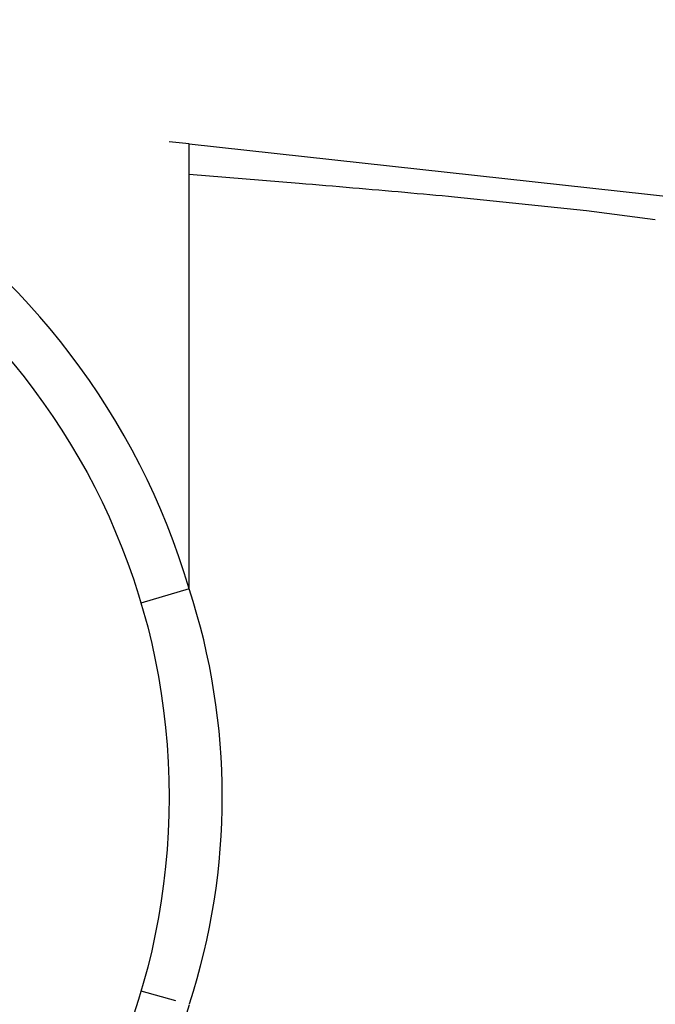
# Model space of a CAD drawing. Header units: millimetres. Extents: x 0 to 210, y 0 to 297.
# Tile 42 of 73: x 54.4108 to 54.4634, y 151.8542 to 151.9355. Entities that reach past the tile are written whole.
import ezdxf
from ezdxf.enums import TextEntityAlignment as Align

# ---------------------------------------------------------------- set-up
doc = ezdxf.new("R2010")
doc.units = ezdxf.units.MM
doc.header["$LTSCALE"] = 19.36
doc.layers.get('0').update_dxf_attribs({"linetype": 'CONTINUOUS'})
doc.layers.add('Z_DIM_2D', color=7, linetype='CONTINUOUS')
doc.styles.add('TEXTSTYLE_3', font='helveticaneueltw1g-ltcn.otf')
doc.styles.add('TEXTSTYLE_4', font='gdt', dxfattribs={"width": 0.7})
doc.dimstyles.new('DIMSTYLE_1', dxfattribs={"dimtxt": 1.4, "dimasz": 3.5, "dimexe": 1.5, "dimexo": 0, "dimgap": 0.35, "dimtad": 0, "dimtih": 1, "dimtoh": 1, "dimlfac": 12.000000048, "dimdsep": 46, "dimtxsty": 'TEXTSTYLE_3', "dimblk": '_FILLED', "dimblk1": '_FILLED', "dimblk2": '_FILLED', "dimcen": 0.09, "dimclrt": 5, "dimazin": 2, "dimtol": 1, "dimtp": 0.3, "dimtm": 0.3, "dimtfac": 1, "dimtofl": 0, "dimtmove": 0, "dimatfit": 3, "dimldrblk": '_FILLED', "dimfxl": 1, "dimtolj": 1, "dimarcsym": 0})
doc.dimstyles.new('DIMSTYLE_3', dxfattribs={"dimtxt": 1.4, "dimasz": 3.5, "dimexe": 1.5, "dimexo": 0, "dimgap": 0.35, "dimtad": 0, "dimtih": 1, "dimtoh": 1, "dimdec": 3, "dimlfac": 12.000000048, "dimdsep": 46, "dimtxsty": 'TEXTSTYLE_3', "dimblk": '_FILLED', "dimblk1": '_FILLED', "dimblk2": '_FILLED', "dimcen": 0.09, "dimclrt": 5, "dimazin": 2, "dimtol": 1, "dimtp": 0.3, "dimtm": 0.3, "dimtfac": 1, "dimtdec": 3, "dimtofl": 0, "dimtmove": 0, "dimatfit": 3, "dimldrblk": '_FILLED', "dimfxl": 1, "dimtolj": 1, "dimarcsym": 0})
doc.dimstyles.new('DIMSTYLE_4', dxfattribs={"dimtxt": 1.4, "dimasz": 3.5, "dimexe": 1.5, "dimexo": 0, "dimgap": 0.35, "dimtad": 0, "dimtih": 1, "dimtoh": 1, "dimdec": 3, "dimlfac": 12.000000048, "dimdsep": 46, "dimtxsty": 'TEXTSTYLE_3', "dimblk": '_FILLED', "dimblk1": '_FILLED', "dimblk2": '_FILLED', "dimcen": 0.09, "dimclrt": 5, "dimazin": 2, "dimtol": 1, "dimtp": 0.4, "dimtm": 0.4, "dimtfac": 1, "dimtdec": 3, "dimtofl": 0, "dimtmove": 0, "dimatfit": 3, "dimldrblk": '_FILLED', "dimfxl": 1, "dimtolj": 1, "dimarcsym": 0})

# ---------------------------------------------------------------- blocks, each defined once
blk = doc.blocks.new('*D0')
at = {"layer": 'Z_DIM_2D', "color": 2, "linetype": 'CONTINUOUS'}
blk.add_line((53.7385570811, 152.5150399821), (53.7385570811, 147.3402091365), dxfattribs=at)
at = {"layer": 'Z_DIM_2D', "color": 5, "linetype": 'CONTINUOUS'}
for s, height, style, p in [('0.3', 0.98, 'TEXTSTYLE_3', (54.2285570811, 146.6402091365)), ('`', 0.98, 'TEXTSTYLE_4', (54.2285570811, 144.9946867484)), ('34.48', 1.4, 'TEXTSTYLE_3', (54.4385570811, 143.8513534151))]:
    blk.add_text(s, height=height, rotation=90, dxfattribs=dict(at, style=style)).set_placement(p, align=Align.RIGHT)
blk = doc.blocks.new('_FILLED')
at = {"color": 0, "linetype": 'BYBLOCK'}
blk.add_solid([(0, 0), (-1, 0.125), (-1, -0.125)], dxfattribs=at)
blk = doc.blocks.new('_NONE')
blk = doc.blocks.new('*D2')
at = {"layer": 'Z_DIM_2D', "color": 2, "linetype": 'CONTINUOUS'}
for p, q in [((54.1564952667, 152.4525399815), (54.1564952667, 150.5886575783)), ((54.1564952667, 150.5886575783), (56.1076576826, 150.163455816)), ((56.1076576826, 150.163455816), (56.1076576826, 147.3402091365))]:
    blk.add_line(p, q, dxfattribs=at)
at = {"layer": 'Z_DIM_2D', "color": 5, "linetype": 'CONTINUOUS'}
for s, height, style, p in [('0.3', 0.98, 'TEXTSTYLE_3', (56.5976576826, 146.6402091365)), ('`', 0.98, 'TEXTSTYLE_4', (56.5976576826, 144.9946867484)), ('39.5', 1.4, 'TEXTSTYLE_3', (56.8076576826, 143.8513534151))]:
    blk.add_text(s, height=height, rotation=90, dxfattribs=dict(at, style=style)).set_placement(p, align=Align.RIGHT)
blk = doc.blocks.new('*D3')
at = {"layer": 'Z_DIM_2D', "color": 2, "linetype": 'CONTINUOUS'}
for p, q in [((60.8231622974, 152.4525399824), (60.8231622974, 150.4755057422)), ((60.8231622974, 150.4755057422), (58.7593553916, 149.977222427)), ((58.7593553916, 149.977222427), (58.7593553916, 147.3402091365))]:
    blk.add_line(p, q, dxfattribs=at)
at = {"layer": 'Z_DIM_2D', "color": 5, "linetype": 'CONTINUOUS'}
for s, height, style, p in [('0.3', 0.98, 'TEXTSTYLE_3', (59.2493553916, 146.6402091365)), ('`', 0.98, 'TEXTSTYLE_4', (59.2493553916, 144.9946867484)), ('119.5', 1.4, 'TEXTSTYLE_3', (59.4593553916, 143.8513534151))]:
    blk.add_text(s, height=height, rotation=90, dxfattribs=dict(at, style=style)).set_placement(p, align=Align.RIGHT)
blk = doc.blocks.new('*D4')
at = {"layer": 'Z_DIM_2D', "color": 2, "linetype": 'CONTINUOUS'}
blk.add_line((61.2648277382, 152.5150399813), (61.2648277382, 147.3402091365), dxfattribs=at)
at = {"layer": 'Z_DIM_2D', "color": 5, "linetype": 'CONTINUOUS'}
for s, height, style, p in [('0.3', 0.98, 'TEXTSTYLE_3', (61.7548277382, 146.6402091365)), ('`', 0.98, 'TEXTSTYLE_4', (61.7548277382, 144.9946867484)), ('124.8', 1.4, 'TEXTSTYLE_3', (61.9648277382, 143.8513534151))]:
    blk.add_text(s, height=height, rotation=90, dxfattribs=dict(at, style=style)).set_placement(p, align=Align.RIGHT)
blk = doc.blocks.new('*D5')
at = {"layer": 'Z_DIM_2D', "color": 2, "linetype": 'CONTINUOUS'}
blk.add_line((63.7398285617, 152.5150399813), (63.7398285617, 147.3402091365), dxfattribs=at)
at = {"layer": 'Z_DIM_2D', "color": 5, "linetype": 'CONTINUOUS'}
for s, height, style, p in [('0.3', 0.98, 'TEXTSTYLE_3', (64.2298285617, 146.6402091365)), ('`', 0.98, 'TEXTSTYLE_4', (64.2298285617, 144.9946867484)), ('154.5', 1.4, 'TEXTSTYLE_3', (64.4398285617, 143.8513534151))]:
    blk.add_text(s, height=height, rotation=90, dxfattribs=dict(at, style=style)).set_placement(p, align=Align.RIGHT)
blk = doc.blocks.new('*D6')
at = {"layer": 'Z_DIM_2D', "color": 2, "linetype": 'CONTINUOUS'}
for p, q in [((64.1564952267, 152.4525399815), (64.1564952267, 150.6542908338)), ((64.1564952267, 150.6542908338), (65.4583074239, 149.952707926)), ((65.4583074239, 149.952707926), (65.4583074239, 147.3402091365))]:
    blk.add_line(p, q, dxfattribs=at)
at = {"layer": 'Z_DIM_2D', "color": 5, "linetype": 'CONTINUOUS'}
for s, height, style, p in [('0.3', 0.98, 'TEXTSTYLE_3', (65.9483074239, 146.6402091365)), ('`', 0.98, 'TEXTSTYLE_4', (65.9483074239, 144.9946867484)), ('159.5', 1.4, 'TEXTSTYLE_3', (66.1583074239, 143.8513534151))]:
    blk.add_text(s, height=height, rotation=90, dxfattribs=dict(at, style=style)).set_placement(p, align=Align.RIGHT)
blk = doc.blocks.new('*D7')
at = {"layer": 'Z_DIM_2D', "color": 2, "linetype": 'CONTINUOUS'}
blk.add_line((67.0731618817, 152.5150399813), (67.0731618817, 147.3402091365), dxfattribs=at)
at = {"layer": 'Z_DIM_2D', "color": 5, "linetype": 'CONTINUOUS'}
for s, height, style, p in [('0.3', 0.98, 'TEXTSTYLE_3', (67.5631618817, 146.6402091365)), ('`', 0.98, 'TEXTSTYLE_4', (67.5631618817, 144.9946867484)), ('194.5', 1.4, 'TEXTSTYLE_3', (67.7731618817, 143.8513534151))]:
    blk.add_text(s, height=height, rotation=90, dxfattribs=dict(at, style=style)).set_placement(p, align=Align.RIGHT)
blk = doc.blocks.new('*D8')
at = {"layer": 'Z_DIM_2D', "color": 2, "linetype": 'CONTINUOUS'}
for p, q in [((67.4898285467, 152.4525399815), (67.4898285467, 150.3189837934)), ((67.4898285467, 150.3189837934), (68.8730183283, 150.0200138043)), ((68.8730183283, 150.0200138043), (68.8730183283, 147.3402091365))]:
    blk.add_line(p, q, dxfattribs=at)
at = {"layer": 'Z_DIM_2D', "color": 5, "linetype": 'CONTINUOUS'}
for s, height, style, p in [('0.3', 0.98, 'TEXTSTYLE_3', (69.3630183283, 146.6402091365)), ('`', 0.98, 'TEXTSTYLE_4', (69.3630183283, 144.9946867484)), ('199.5', 1.4, 'TEXTSTYLE_3', (69.5730183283, 143.8513534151))]:
    blk.add_text(s, height=height, rotation=90, dxfattribs=dict(at, style=style)).set_placement(p, align=Align.RIGHT)
blk = doc.blocks.new('*D9')
at = {"layer": 'Z_DIM_2D', "color": 2, "linetype": 'CONTINUOUS'}
blk.add_line((70.8231622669, 152.4525399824), (70.8231622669, 147.3402091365), dxfattribs=at)
at = {"layer": 'Z_DIM_2D', "color": 5, "linetype": 'CONTINUOUS'}
for s, height, style, p in [('0.3', 0.98, 'TEXTSTYLE_3', (71.3131622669, 146.6402091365)), ('`', 0.98, 'TEXTSTYLE_4', (71.3131622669, 144.9946867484)), ('239.5', 1.4, 'TEXTSTYLE_3', (71.5231622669, 143.8513534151))]:
    blk.add_text(s, height=height, rotation=90, dxfattribs=dict(at, style=style)).set_placement(p, align=Align.RIGHT)
blk = doc.blocks.new('*D10')
at = {"layer": 'Z_DIM_2D', "color": 2, "linetype": 'CONTINUOUS'}
for p, q in [((71.2398281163, 152.5150416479), (71.2398281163, 150.1321599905)), ((71.2398281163, 150.1321599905), (72.6999055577, 149.7999711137)), ((72.6999055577, 149.7999711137), (72.6999055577, 147.3402091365))]:
    blk.add_line(p, q, dxfattribs=at)
at = {"layer": 'Z_DIM_2D', "color": 5, "linetype": 'CONTINUOUS'}
for s, height, style, p in [('0.3', 0.98, 'TEXTSTYLE_3', (73.1899055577, 146.6402091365)), ('`', 0.98, 'TEXTSTYLE_4', (73.1899055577, 144.9946867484)), ('244.5', 1.4, 'TEXTSTYLE_3', (73.3999055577, 143.8513534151))]:
    blk.add_text(s, height=height, rotation=90, dxfattribs=dict(at, style=style)).set_placement(p, align=Align.RIGHT)
blk = doc.blocks.new('*D11')
at = {"layer": 'Z_DIM_2D', "color": 2, "linetype": 'CONTINUOUS'}
blk.add_line((74.181494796, 152.4525416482), (74.181494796, 147.3402091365), dxfattribs=at)
at = {"layer": 'Z_DIM_2D', "color": 5, "linetype": 'CONTINUOUS'}
for s, height, style, p in [('0.3', 0.98, 'TEXTSTYLE_3', (74.671494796, 146.6402091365)), ('`', 0.98, 'TEXTSTYLE_4', (74.671494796, 144.9946867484)), ('279.8', 1.4, 'TEXTSTYLE_3', (74.881494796, 143.8513534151))]:
    blk.add_text(s, height=height, rotation=90, dxfattribs=dict(at, style=style)).set_placement(p, align=Align.RIGHT)
blk = doc.blocks.new('*D12')
at = {"layer": 'Z_DIM_2D', "color": 2, "linetype": 'CONTINUOUS'}
for p, q in [((74.5981618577, 152.5150416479), (74.5981618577, 150.3484979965)), ((74.5981618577, 150.3484979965), (75.7033082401, 149.7638455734)), ((75.7033082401, 149.7638455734), (75.7033082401, 147.3402091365))]:
    blk.add_line(p, q, dxfattribs=at)
at = {"layer": 'Z_DIM_2D', "color": 5, "linetype": 'CONTINUOUS'}
for s, height, style, p in [('0.3', 0.98, 'TEXTSTYLE_3', (76.1933082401, 146.6402091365)), ('`', 0.98, 'TEXTSTYLE_4', (76.1933082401, 144.9946867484)), ('284.8', 1.4, 'TEXTSTYLE_3', (76.4033082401, 143.8513534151))]:
    blk.add_text(s, height=height, rotation=90, dxfattribs=dict(at, style=style)).set_placement(p, align=Align.RIGHT)
blk = doc.blocks.new('*D13')
at = {"layer": 'Z_DIM_2D', "color": 2, "linetype": 'CONTINUOUS'}
blk.add_line((77.0731614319, 152.5150416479), (77.0731614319, 147.3402091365), dxfattribs=at)
at = {"layer": 'Z_DIM_2D', "color": 5, "linetype": 'CONTINUOUS'}
for s, height, style, p in [('0.3', 0.98, 'TEXTSTYLE_3', (77.5631614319, 146.6402091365)), ('`', 0.98, 'TEXTSTYLE_4', (77.5631614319, 144.9946867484)), ('314.5', 1.4, 'TEXTSTYLE_3', (77.7731614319, 143.8513534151))]:
    blk.add_text(s, height=height, rotation=90, dxfattribs=dict(at, style=style)).set_placement(p, align=Align.RIGHT)
blk = doc.blocks.new('*D14')
at = {"layer": 'Z_DIM_2D', "color": 2, "linetype": 'CONTINUOUS'}
for p, q in [((77.4964006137, 152.4525399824), (77.4964006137, 150.2411179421)), ((77.4964006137, 150.2411179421), (78.5715100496, 149.8584363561)), ((78.5715100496, 149.8584363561), (78.5715100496, 147.3402091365))]:
    blk.add_line(p, q, dxfattribs=at)
at = {"layer": 'Z_DIM_2D', "color": 5, "linetype": 'CONTINUOUS'}
for s, height, style, p in [('0.3', 0.98, 'TEXTSTYLE_3', (79.0615100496, 146.6402091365)), ('`', 0.98, 'TEXTSTYLE_4', (79.0615100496, 144.9946867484)), ('319.58', 1.4, 'TEXTSTYLE_3', (79.2715100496, 143.8513534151))]:
    blk.add_text(s, height=height, rotation=90, dxfattribs=dict(at, style=style)).set_placement(p, align=Align.RIGHT)
blk = doc.blocks.new('*D15')
at = {"layer": 'Z_DIM_2D', "color": 2, "linetype": 'CONTINUOUS'}
blk.add_line((80.4064951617, 152.5150399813), (80.4064951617, 147.3402091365), dxfattribs=at)
at = {"layer": 'Z_DIM_2D', "color": 5, "linetype": 'CONTINUOUS'}
for s, height, style, p in [('0.3', 0.98, 'TEXTSTYLE_3', (80.8964951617, 146.6402091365)), ('`', 0.98, 'TEXTSTYLE_4', (80.8964951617, 144.9946867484)), ('354.5', 1.4, 'TEXTSTYLE_3', (81.1064951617, 143.8513534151))]:
    blk.add_text(s, height=height, rotation=90, dxfattribs=dict(at, style=style)).set_placement(p, align=Align.RIGHT)
blk = doc.blocks.new('*D16')
at = {"layer": 'Z_DIM_2D', "color": 2, "linetype": 'CONTINUOUS'}
for p, q in [((80.8231618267, 152.4525399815), (80.8231618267, 150.226667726)), ((80.8231618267, 150.226667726), (81.9329292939, 150.0991071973)), ((81.9329292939, 150.0991071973), (81.9329292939, 147.3402091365))]:
    blk.add_line(p, q, dxfattribs=at)
at = {"layer": 'Z_DIM_2D', "color": 5, "linetype": 'CONTINUOUS'}
for s, height, style, p in [('0.3', 0.98, 'TEXTSTYLE_3', (82.4229292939, 146.6402091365)), ('`', 0.98, 'TEXTSTYLE_4', (82.4229292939, 144.9946867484)), ('359.5', 1.4, 'TEXTSTYLE_3', (82.6329292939, 143.8513534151))]:
    blk.add_text(s, height=height, rotation=90, dxfattribs=dict(at, style=style)).set_placement(p, align=Align.RIGHT)
blk = doc.blocks.new('*D17')
at = {"layer": 'Z_DIM_2D', "color": 2, "linetype": 'CONTINUOUS'}
for p, q in [((84.1564951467, 152.4525399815), (84.1564951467, 150.0512520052)), ((84.1564951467, 150.0512520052), (83.757416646, 149.5622699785)), ((83.757416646, 149.5622699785), (83.757416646, 147.3402091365))]:
    blk.add_line(p, q, dxfattribs=at)
at = {"layer": 'Z_DIM_2D', "color": 5, "linetype": 'CONTINUOUS'}
for s, height, style, p in [('0.3', 0.98, 'TEXTSTYLE_3', (84.247416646, 146.6402091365)), ('`', 0.98, 'TEXTSTYLE_4', (84.247416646, 144.9946867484)), ('399.5', 1.4, 'TEXTSTYLE_3', (84.457416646, 143.8513534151))]:
    blk.add_text(s, height=height, rotation=90, dxfattribs=dict(at, style=style)).set_placement(p, align=Align.RIGHT)
blk = doc.blocks.new('*D18')
at = {"layer": 'Z_DIM_2D', "color": 2, "linetype": 'CONTINUOUS'}
for p, q in [((84.5731618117, 152.5150399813), (84.5731618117, 150.0725120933)), ((84.5731618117, 150.0725120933), (85.5007438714, 149.8599112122)), ((85.5007438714, 149.8599112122), (85.5007438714, 147.3402091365))]:
    blk.add_line(p, q, dxfattribs=at)
at = {"layer": 'Z_DIM_2D', "color": 5, "linetype": 'CONTINUOUS'}
for s, height, style, p in [('0.3', 0.98, 'TEXTSTYLE_3', (85.9907438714, 146.6402091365)), ('`', 0.98, 'TEXTSTYLE_4', (85.9907438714, 144.9946867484)), ('404.5', 1.4, 'TEXTSTYLE_3', (86.2007438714, 143.8513534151))]:
    blk.add_text(s, height=height, rotation=90, dxfattribs=dict(at, style=style)).set_placement(p, align=Align.RIGHT)
blk = doc.blocks.new('*D19')
at = {"layer": 'Z_DIM_2D', "color": 2, "linetype": 'CONTINUOUS'}
blk.add_line((87.0731618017, 152.5150399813), (87.0731618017, 147.3402091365), dxfattribs=at)
at = {"layer": 'Z_DIM_2D', "color": 5, "linetype": 'CONTINUOUS'}
for s, height, style, p in [('0.3', 0.98, 'TEXTSTYLE_3', (87.5631618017, 146.6402091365)), ('`', 0.98, 'TEXTSTYLE_4', (87.5631618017, 144.9946867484)), ('434.5', 1.4, 'TEXTSTYLE_3', (87.7731618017, 143.8513534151))]:
    blk.add_text(s, height=height, rotation=90, dxfattribs=dict(at, style=style)).set_placement(p, align=Align.RIGHT)
blk = doc.blocks.new('*D20')
at = {"layer": 'Z_DIM_2D', "color": 2, "linetype": 'CONTINUOUS'}
for p, q in [((87.5148285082, 152.4525399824), (87.5148285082, 150.0970940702)), ((87.5148285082, 150.0970940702), (88.5834566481, 149.7144124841)), ((88.5834566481, 149.7144124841), (88.5834566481, 147.3402091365))]:
    blk.add_line(p, q, dxfattribs=at)
at = {"layer": 'Z_DIM_2D', "color": 5, "linetype": 'CONTINUOUS'}
for s, height, style, p in [('0.3', 0.98, 'TEXTSTYLE_3', (89.0734566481, 146.6402091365)), ('`', 0.98, 'TEXTSTYLE_4', (89.0734566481, 144.9946867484)), ('439.8', 1.4, 'TEXTSTYLE_3', (89.2834566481, 143.8513534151))]:
    blk.add_text(s, height=height, rotation=90, dxfattribs=dict(at, style=style)).set_placement(p, align=Align.RIGHT)
blk = doc.blocks.new('*D21')
at = {"layer": 'Z_DIM_2D', "color": 2, "linetype": 'CONTINUOUS'}
for p, q in [((87.9314951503, 152.5150416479), (87.9314951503, 150.3947353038)), ((87.9314951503, 150.3947353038), (90.1779632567, 149.8632331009)), ((90.1779632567, 149.8632331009), (90.1779632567, 147.3402091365))]:
    blk.add_line(p, q, dxfattribs=at)
at = {"layer": 'Z_DIM_2D', "color": 5, "linetype": 'CONTINUOUS'}
for s, height, style, p in [('0.3', 0.98, 'TEXTSTYLE_3', (90.6679632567, 146.6402091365)), ('`', 0.98, 'TEXTSTYLE_4', (90.6679632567, 144.9946867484)), ('444.8', 1.4, 'TEXTSTYLE_3', (90.8779632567, 143.8513534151))]:
    blk.add_text(s, height=height, rotation=90, dxfattribs=dict(at, style=style)).set_placement(p, align=Align.RIGHT)
blk = doc.blocks.new('*D22')
at = {"layer": 'Z_DIM_2D', "color": 2, "linetype": 'CONTINUOUS'}
for p, q in [((93.7398284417, 152.5150399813), (93.7398284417, 150.3119277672)), ((93.7398284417, 150.3119277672), (92.1707702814, 149.6741251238)), ((92.1707702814, 149.6741251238), (92.1707702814, 147.3402091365))]:
    blk.add_line(p, q, dxfattribs=at)
at = {"layer": 'Z_DIM_2D', "color": 5, "linetype": 'CONTINUOUS'}
for s, height, style, p in [('0.3', 0.98, 'TEXTSTYLE_3', (92.6607702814, 146.6402091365)), ('`', 0.98, 'TEXTSTYLE_4', (92.6607702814, 144.9946867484)), ('514.5', 1.4, 'TEXTSTYLE_3', (92.8707702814, 143.8513534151))]:
    blk.add_text(s, height=height, rotation=90, dxfattribs=dict(at, style=style)).set_placement(p, align=Align.RIGHT)
blk = doc.blocks.new('*D23')
at = {"layer": 'Z_DIM_2D', "color": 2, "linetype": 'CONTINUOUS'}
blk.add_line((94.1564972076, 152.4525399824), (94.1564972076, 147.3402091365), dxfattribs=at)
at = {"layer": 'Z_DIM_2D', "color": 5, "linetype": 'CONTINUOUS'}
for s, height, style, p in [('0.3', 0.98, 'TEXTSTYLE_3', (94.6464972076, 146.6402091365)), ('`', 0.98, 'TEXTSTYLE_4', (94.6464972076, 144.9946867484)), ('519.5', 1.4, 'TEXTSTYLE_3', (94.8564972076, 143.8513534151))]:
    blk.add_text(s, height=height, rotation=90, dxfattribs=dict(at, style=style)).set_placement(p, align=Align.RIGHT)
blk = doc.blocks.new('*D24')
at = {"layer": 'Z_DIM_2D', "color": 2, "linetype": 'CONTINUOUS'}
for p, q in [((94.5731613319, 152.5150416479), (94.5731613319, 150.2973114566)), ((94.5731613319, 150.2973114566), (96.1171741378, 149.7020289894)), ((96.1171741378, 149.7020289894), (96.1171741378, 147.3402091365))]:
    blk.add_line(p, q, dxfattribs=at)
at = {"layer": 'Z_DIM_2D', "color": 5, "linetype": 'CONTINUOUS'}
for s, height, style, p in [('0.3', 0.98, 'TEXTSTYLE_3', (96.6071741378, 146.6402091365)), ('`', 0.98, 'TEXTSTYLE_4', (96.6071741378, 144.9946867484)), ('524.5', 1.4, 'TEXTSTYLE_3', (96.8171741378, 143.8513534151))]:
    blk.add_text(s, height=height, rotation=90, dxfattribs=dict(at, style=style)).set_placement(p, align=Align.RIGHT)
blk = doc.blocks.new('*D25')
at = {"layer": 'Z_DIM_2D', "color": 2, "linetype": 'CONTINUOUS'}
for p, q in [((100.4064946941, 152.5150416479), (100.4064946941, 150.26249391)), ((100.4064946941, 150.26249391), (98.4871133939, 149.6645539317)), ((98.4871133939, 149.6645539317), (98.4871133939, 147.3402091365))]:
    blk.add_line(p, q, dxfattribs=at)
at = {"layer": 'Z_DIM_2D', "color": 5, "linetype": 'CONTINUOUS'}
for s, height, style, p in [('0.3', 0.98, 'TEXTSTYLE_3', (98.9771133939, 146.6402091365)), ('`', 0.98, 'TEXTSTYLE_4', (98.9771133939, 144.9946867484)), ('594.5', 1.4, 'TEXTSTYLE_3', (99.1871133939, 143.8513534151))]:
    blk.add_text(s, height=height, rotation=90, dxfattribs=dict(at, style=style)).set_placement(p, align=Align.RIGHT)
blk = doc.blocks.new('*D26')
at = {"layer": 'Z_DIM_2D', "color": 2, "linetype": 'CONTINUOUS'}
blk.add_line((100.8237204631, 152.4525399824), (100.8237204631, 147.3402091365), dxfattribs=at)
at = {"layer": 'Z_DIM_2D', "color": 5, "linetype": 'CONTINUOUS'}
for s, height, style, p in [('0.3', 0.98, 'TEXTSTYLE_3', (101.3137204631, 146.6402091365)), ('`', 0.98, 'TEXTSTYLE_4', (101.3137204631, 144.9946867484)), ('599.51', 1.4, 'TEXTSTYLE_3', (101.5237204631, 143.8513534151))]:
    blk.add_text(s, height=height, rotation=90, dxfattribs=dict(at, style=style)).set_placement(p, align=Align.RIGHT)
blk = doc.blocks.new('*D27')
at = {"layer": 'Z_DIM_2D', "color": 2, "linetype": 'CONTINUOUS'}
for p, q in [((101.2648297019, 152.5150416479), (101.2648297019, 150.2287559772)), ((101.2648297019, 150.2287559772), (103.0178582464, 149.6308159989)), ((103.0178582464, 149.6308159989), (103.0178582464, 147.3402091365))]:
    blk.add_line(p, q, dxfattribs=at)
at = {"layer": 'Z_DIM_2D', "color": 5, "linetype": 'CONTINUOUS'}
for s, height, style, p in [('0.3', 0.98, 'TEXTSTYLE_3', (103.5078582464, 146.6402091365)), ('`', 0.98, 'TEXTSTYLE_4', (103.5078582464, 144.9946867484)), ('604.8', 1.4, 'TEXTSTYLE_3', (103.7178582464, 143.8513534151))]:
    blk.add_text(s, height=height, rotation=90, dxfattribs=dict(at, style=style)).set_placement(p, align=Align.RIGHT)
blk = doc.blocks.new('*D28')
at = {"layer": 'Z_DIM_2D', "color": 2, "linetype": 'CONTINUOUS'}
for p, q in [((107.0731617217, 152.5150399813), (107.0731617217, 150.3866430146)), ((107.0731617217, 150.3866430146), (105.5114158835, 149.6558274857)), ((105.5114158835, 149.6558274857), (105.5114158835, 147.3402091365))]:
    blk.add_line(p, q, dxfattribs=at)
at = {"layer": 'Z_DIM_2D', "color": 5, "linetype": 'CONTINUOUS'}
for s, height, style, p in [('0.3', 0.98, 'TEXTSTYLE_3', (106.0014158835, 146.6402091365)), ('`', 0.98, 'TEXTSTYLE_4', (106.0014158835, 144.9946867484)), ('674.5', 1.4, 'TEXTSTYLE_3', (106.2114158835, 143.8513534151))]:
    blk.add_text(s, height=height, rotation=90, dxfattribs=dict(at, style=style)).set_placement(p, align=Align.RIGHT)
blk = doc.blocks.new('*D29')
at = {"layer": 'Z_DIM_2D', "color": 2, "linetype": 'CONTINUOUS'}
blk.add_line((107.4898283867, 152.4525399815), (107.4898283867, 147.3402091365), dxfattribs=at)
at = {"layer": 'Z_DIM_2D', "color": 5, "linetype": 'CONTINUOUS'}
for s, height, style, p in [('0.3', 0.98, 'TEXTSTYLE_3', (107.9798283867, 146.6402091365)), ('`', 0.98, 'TEXTSTYLE_4', (107.9798283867, 144.9946867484)), ('679.5', 1.4, 'TEXTSTYLE_3', (108.1898283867, 143.8513534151))]:
    blk.add_text(s, height=height, rotation=90, dxfattribs=dict(at, style=style)).set_placement(p, align=Align.RIGHT)
blk = doc.blocks.new('*D30')
at = {"layer": 'Z_DIM_2D', "color": 2, "linetype": 'CONTINUOUS'}
for p, q in [((107.9064950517, 152.5150399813), (107.9064950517, 150.3866430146)), ((107.9064950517, 150.3866430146), (108.9661802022, 150.0544541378)), ((108.9661802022, 150.0544541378), (108.9661802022, 147.3402091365))]:
    blk.add_line(p, q, dxfattribs=at)
at = {"layer": 'Z_DIM_2D', "color": 5, "linetype": 'CONTINUOUS'}
for s, height, style, p in [('0.3', 0.98, 'TEXTSTYLE_3', (109.4561802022, 146.6402091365)), ('`', 0.98, 'TEXTSTYLE_4', (109.4561802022, 144.9946867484)), ('684.5', 1.4, 'TEXTSTYLE_3', (109.6661802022, 143.8513534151))]:
    blk.add_text(s, height=height, rotation=90, dxfattribs=dict(at, style=style)).set_placement(p, align=Align.RIGHT)
blk = doc.blocks.new('*D31')
at = {"layer": 'Z_DIM_2D', "color": 2, "linetype": 'CONTINUOUS'}
blk.add_line((110.4064950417, 152.5150399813), (110.4064950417, 147.3402091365), dxfattribs=at)
at = {"layer": 'Z_DIM_2D', "color": 5, "linetype": 'CONTINUOUS'}
for s, height, style, p in [('0.3', 0.98, 'TEXTSTYLE_3', (110.8964950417, 146.6402091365)), ('`', 0.98, 'TEXTSTYLE_4', (110.8964950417, 144.9946867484)), ('714.5', 1.4, 'TEXTSTYLE_3', (111.1064950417, 143.8513534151))]:
    blk.add_text(s, height=height, rotation=90, dxfattribs=dict(at, style=style)).set_placement(p, align=Align.RIGHT)
blk = doc.blocks.new('*D32')
at = {"layer": 'Z_DIM_2D', "color": 2, "linetype": 'CONTINUOUS'}
for p, q in [((110.8231617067, 152.4525399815), (110.8231617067, 150.1541108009)), ((110.8231617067, 150.1541108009), (112.2216311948, 149.6558274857)), ((112.2216311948, 149.6558274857), (112.2216311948, 147.3402091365))]:
    blk.add_line(p, q, dxfattribs=at)
at = {"layer": 'Z_DIM_2D', "color": 5, "linetype": 'CONTINUOUS'}
for s, height, style, p in [('0.3', 0.98, 'TEXTSTYLE_3', (112.7116311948, 146.6402091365)), ('`', 0.98, 'TEXTSTYLE_4', (112.7116311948, 144.9946867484)), ('719.5', 1.4, 'TEXTSTYLE_3', (112.9216311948, 143.8513534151))]:
    blk.add_text(s, height=height, rotation=90, dxfattribs=dict(at, style=style)).set_placement(p, align=Align.RIGHT)
blk = doc.blocks.new('*D33')
at = {"layer": 'Z_DIM_2D', "color": 2, "linetype": 'CONTINUOUS'}
blk.add_line((114.1814945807, 152.4525416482), (114.1814945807, 147.3402091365), dxfattribs=at)
at = {"layer": 'Z_DIM_2D', "color": 5, "linetype": 'CONTINUOUS'}
for s, height, style, p in [('0.3', 0.98, 'TEXTSTYLE_3', (114.6714945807, 146.6402091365)), ('`', 0.98, 'TEXTSTYLE_4', (114.6714945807, 144.9946867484)), ('759.8', 1.4, 'TEXTSTYLE_3', (114.8814945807, 143.8513534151))]:
    blk.add_text(s, height=height, rotation=90, dxfattribs=dict(at, style=style)).set_placement(p, align=Align.RIGHT)
blk = doc.blocks.new('*D34')
at = {"layer": 'Z_DIM_2D', "color": 2, "linetype": 'CONTINUOUS'}
for p, q in [((114.5981629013, 152.5150416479), (114.5981629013, 149.6595853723)), ((114.5981629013, 149.6595853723), (115.9313297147, 149.2769037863)), ((115.9313297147, 149.2769037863), (115.9313297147, 147.3402091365))]:
    blk.add_line(p, q, dxfattribs=at)
at = {"layer": 'Z_DIM_2D', "color": 5, "linetype": 'CONTINUOUS'}
for s, height, style, p in [('0.3', 0.98, 'TEXTSTYLE_3', (116.4213297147, 146.6402091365)), ('`', 0.98, 'TEXTSTYLE_4', (116.4213297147, 144.9946867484)), ('764.8', 1.4, 'TEXTSTYLE_3', (116.6313297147, 143.8513534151))]:
    blk.add_text(s, height=height, rotation=90, dxfattribs=dict(at, style=style)).set_placement(p, align=Align.RIGHT)
blk = doc.blocks.new('*D35')
at = {"layer": 'Z_DIM_2D', "color": 2, "linetype": 'CONTINUOUS'}
blk.add_line((117.4898287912, 152.4525399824), (117.4898287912, 147.3402091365), dxfattribs=at)
at = {"layer": 'Z_DIM_2D', "color": 5, "linetype": 'CONTINUOUS'}
for s, height, style, p in [('0.3', 0.98, 'TEXTSTYLE_3', (117.9798287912, 146.6402091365)), ('`', 0.98, 'TEXTSTYLE_4', (117.9798287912, 144.9946867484)), ('799.5', 1.4, 'TEXTSTYLE_3', (118.1898287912, 143.8513534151))]:
    blk.add_text(s, height=height, rotation=90, dxfattribs=dict(at, style=style)).set_placement(p, align=Align.RIGHT)
blk = doc.blocks.new('*D36')
at = {"layer": 'Z_DIM_2D', "color": 2, "linetype": 'CONTINUOUS'}
for p, q in [((117.9064945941, 152.5150416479), (117.9064945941, 150.4501948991)), ((117.9064945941, 150.4501948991), (119.1426660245, 150.1270415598)), ((119.1426660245, 150.1270415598), (119.1426660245, 147.3402091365))]:
    blk.add_line(p, q, dxfattribs=at)
at = {"layer": 'Z_DIM_2D', "color": 5, "linetype": 'CONTINUOUS'}
for s, height, style, p in [('0.3', 0.98, 'TEXTSTYLE_3', (119.6326660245, 146.6402091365)), ('`', 0.98, 'TEXTSTYLE_4', (119.6326660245, 144.9946867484)), ('804.5', 1.4, 'TEXTSTYLE_3', (119.8426660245, 143.8513534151))]:
    blk.add_text(s, height=height, rotation=90, dxfattribs=dict(at, style=style)).set_placement(p, align=Align.RIGHT)
blk = doc.blocks.new('*D37')
at = {"layer": 'Z_DIM_2D', "color": 2, "linetype": 'CONTINUOUS'}
blk.add_line((120.4064950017, 152.5150399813), (120.4064950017, 147.3402091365), dxfattribs=at)
at = {"layer": 'Z_DIM_2D', "color": 5, "linetype": 'CONTINUOUS'}
for s, height, style, p in [('0.3', 0.98, 'TEXTSTYLE_3', (120.8964950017, 146.6402091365)), ('`', 0.98, 'TEXTSTYLE_4', (120.8964950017, 144.9946867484)), ('834.5', 1.4, 'TEXTSTYLE_3', (121.1064950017, 143.8513534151))]:
    blk.add_text(s, height=height, rotation=90, dxfattribs=dict(at, style=style)).set_placement(p, align=Align.RIGHT)
blk = doc.blocks.new('*D38')
at = {"layer": 'Z_DIM_2D', "color": 2, "linetype": 'CONTINUOUS'}
for p, q in [((120.8231616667, 152.4525399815), (120.8231616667, 150.5053541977)), ((120.8231616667, 150.5053541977), (121.8705266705, 150.1439326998)), ((121.8705266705, 150.1439326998), (121.8705266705, 147.3402091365))]:
    blk.add_line(p, q, dxfattribs=at)
at = {"layer": 'Z_DIM_2D', "color": 5, "linetype": 'CONTINUOUS'}
for s, height, style, p in [('0.3', 0.98, 'TEXTSTYLE_3', (122.3605266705, 146.6402091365)), ('`', 0.98, 'TEXTSTYLE_4', (122.3605266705, 144.9946867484)), ('839.5', 1.4, 'TEXTSTYLE_3', (122.5705266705, 143.8513534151))]:
    blk.add_text(s, height=height, rotation=90, dxfattribs=dict(at, style=style)).set_placement(p, align=Align.RIGHT)
blk = doc.blocks.new('*D39')
at = {"layer": 'Z_DIM_2D', "color": 2, "linetype": 'CONTINUOUS'}
blk.add_line((123.7398279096, 152.5150416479), (123.7398279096, 147.3402091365), dxfattribs=at)
at = {"layer": 'Z_DIM_2D', "color": 5, "linetype": 'CONTINUOUS'}
for s, height, style, p in [('0.3', 0.98, 'TEXTSTYLE_3', (124.2298279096, 146.6402091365)), ('`', 0.98, 'TEXTSTYLE_4', (124.2298279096, 144.9946867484)), ('874.5', 1.4, 'TEXTSTYLE_3', (124.4398279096, 143.8513534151))]:
    blk.add_text(s, height=height, rotation=90, dxfattribs=dict(at, style=style)).set_placement(p, align=Align.RIGHT)
blk = doc.blocks.new('*D40')
at = {"layer": 'Z_DIM_2D', "color": 2, "linetype": 'CONTINUOUS'}
for p, q in [((124.1564970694, 152.4525399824), (124.1564970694, 149.8243670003)), ((124.1564970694, 149.8243670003), (125.2688188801, 149.3779051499)), ((125.2688188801, 149.3779051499), (125.2688188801, 147.3402091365))]:
    blk.add_line(p, q, dxfattribs=at)
at = {"layer": 'Z_DIM_2D', "color": 5, "linetype": 'CONTINUOUS'}
for s, height, style, p in [('0.3', 0.98, 'TEXTSTYLE_3', (125.7588188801, 146.6402091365)), ('`', 0.98, 'TEXTSTYLE_4', (125.7588188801, 144.9946867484)), ('879.5', 1.4, 'TEXTSTYLE_3', (125.9688188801, 143.8513534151))]:
    blk.add_text(s, height=height, rotation=90, dxfattribs=dict(at, style=style)).set_placement(p, align=Align.RIGHT)
blk = doc.blocks.new('*D41')
at = {"layer": 'Z_DIM_2D', "color": 2, "linetype": 'CONTINUOUS'}
blk.add_line((127.5148295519, 152.4525416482), (127.5148295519, 147.3402091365), dxfattribs=at)
at = {"layer": 'Z_DIM_2D', "color": 5, "linetype": 'CONTINUOUS'}
for s, height, style, p in [('0.3', 0.98, 'TEXTSTYLE_3', (128.0048295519, 146.6402091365)), ('`', 0.98, 'TEXTSTYLE_4', (128.0048295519, 144.9946867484)), ('919.8', 1.4, 'TEXTSTYLE_3', (128.2148295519, 143.8513534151))]:
    blk.add_text(s, height=height, rotation=90, dxfattribs=dict(at, style=style)).set_placement(p, align=Align.RIGHT)
blk = doc.blocks.new('*D42')
at = {"layer": 'Z_DIM_2D', "color": 2, "linetype": 'CONTINUOUS'}
for p, q in [((127.931496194, 152.5150416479), (127.931496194, 149.5626678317)), ((127.931496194, 149.5626678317), (129.1644945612, 149.2437665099)), ((129.1644945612, 149.2437665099), (129.1644945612, 147.3402091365))]:
    blk.add_line(p, q, dxfattribs=at)
at = {"layer": 'Z_DIM_2D', "color": 5, "linetype": 'CONTINUOUS'}
for s, height, style, p in [('0.3', 0.98, 'TEXTSTYLE_3', (129.6544945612, 146.6402091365)), ('`', 0.98, 'TEXTSTYLE_4', (129.6544945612, 144.9946867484)), ('924.8', 1.4, 'TEXTSTYLE_3', (129.8644945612, 143.8513534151))]:
    blk.add_text(s, height=height, rotation=90, dxfattribs=dict(at, style=style)).set_placement(p, align=Align.RIGHT)
blk = doc.blocks.new('*D43')
at = {"layer": 'Z_DIM_2D', "color": 2, "linetype": 'CONTINUOUS'}
blk.add_line((130.8231616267, 152.4525399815), (130.8231616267, 147.3402091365), dxfattribs=at)
at = {"layer": 'Z_DIM_2D', "color": 5, "linetype": 'CONTINUOUS'}
for s, height, style, p in [('0.3', 0.98, 'TEXTSTYLE_3', (131.3131616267, 146.6402091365)), ('`', 0.98, 'TEXTSTYLE_4', (131.3131616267, 144.9946867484)), ('959.5', 1.4, 'TEXTSTYLE_3', (131.5231616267, 143.8513534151))]:
    blk.add_text(s, height=height, rotation=90, dxfattribs=dict(at, style=style)).set_placement(p, align=Align.RIGHT)
blk = doc.blocks.new('*D44')
at = {"layer": 'Z_DIM_2D', "color": 2, "linetype": 'CONTINUOUS'}
for p, q in [((131.2398282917, 152.5150399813), (131.2398282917, 149.9470103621)), ((131.2398282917, 149.9470103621), (132.3661309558, 149.4580283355)), ((132.3661309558, 149.4580283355), (132.3661309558, 147.3402091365))]:
    blk.add_line(p, q, dxfattribs=at)
at = {"layer": 'Z_DIM_2D', "color": 5, "linetype": 'CONTINUOUS'}
for s, height, style, p in [('0.3', 0.98, 'TEXTSTYLE_3', (132.8561309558, 146.6402091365)), ('`', 0.98, 'TEXTSTYLE_4', (132.8561309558, 144.9946867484)), ('964.5', 1.4, 'TEXTSTYLE_3', (133.0661309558, 143.8513534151))]:
    blk.add_text(s, height=height, rotation=90, dxfattribs=dict(at, style=style)).set_placement(p, align=Align.RIGHT)
blk = doc.blocks.new('*D45')
at = {"layer": 'Z_DIM_2D', "color": 2, "linetype": 'CONTINUOUS'}
blk.add_line((133.7398282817, 152.5150399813), (133.7398282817, 147.3402091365), dxfattribs=at)
at = {"layer": 'Z_DIM_2D', "color": 5, "linetype": 'CONTINUOUS'}
for s, height, style, p in [('0.3', 0.98, 'TEXTSTYLE_3', (134.2298282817, 146.6402091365)), ('`', 0.98, 'TEXTSTYLE_4', (134.2298282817, 144.9946867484)), ('994.5', 1.4, 'TEXTSTYLE_3', (134.4398282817, 143.8513534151))]:
    blk.add_text(s, height=height, rotation=90, dxfattribs=dict(at, style=style)).set_placement(p, align=Align.RIGHT)
blk = doc.blocks.new('*D46')
at = {"layer": 'Z_DIM_2D', "color": 2, "linetype": 'CONTINUOUS'}
for p, q in [((134.1564949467, 152.4525399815), (134.1564949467, 149.9044901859)), ((134.1564949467, 149.9044901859), (135.4063235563, 149.4580283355)), ((135.4063235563, 149.4580283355), (135.4063235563, 147.3402091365))]:
    blk.add_line(p, q, dxfattribs=at)
at = {"layer": 'Z_DIM_2D', "color": 5, "linetype": 'CONTINUOUS'}
for s, height, style, p in [('0.3', 0.98, 'TEXTSTYLE_3', (135.8963235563, 146.6402091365)), ('`', 0.98, 'TEXTSTYLE_4', (135.8963235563, 144.9946867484)), ('999.5', 1.4, 'TEXTSTYLE_3', (136.1063235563, 143.8513534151))]:
    blk.add_text(s, height=height, rotation=90, dxfattribs=dict(at, style=style)).set_placement(p, align=Align.RIGHT)
blk = doc.blocks.new('*D47')
at = {"layer": 'Z_DIM_2D', "color": 2, "linetype": 'CONTINUOUS'}
blk.add_line((140.8231620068, 152.4525399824), (140.8231620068, 147.3402091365), dxfattribs=at)
at = {"layer": 'Z_DIM_2D', "color": 5, "linetype": 'CONTINUOUS'}
for s, height, style, p in [('0.3', 0.98, 'TEXTSTYLE_3', (141.3131620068, 146.6402091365)), ('`', 0.98, 'TEXTSTYLE_4', (141.3131620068, 144.9946867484)), ('1079.5', 1.4, 'TEXTSTYLE_3', (141.5231620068, 143.8513534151))]:
    blk.add_text(s, height=height, rotation=90, dxfattribs=dict(at, style=style)).set_placement(p, align=Align.RIGHT)
blk = doc.blocks.new('*D48')
at = {"layer": 'Z_DIM_2D', "color": 2, "linetype": 'CONTINUOUS'}
for p, q in [((141.2564914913, 152.515040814), (141.2564914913, 150.0857324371)), ((141.2564914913, 150.0857324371), (142.5869183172, 149.5924983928)), ((142.5869183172, 149.5924983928), (142.5869183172, 147.3402091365))]:
    blk.add_line(p, q, dxfattribs=at)
at = {"layer": 'Z_DIM_2D', "color": 5, "linetype": 'CONTINUOUS'}
for s, height, style, p in [('0.3', 0.98, 'TEXTSTYLE_3', (143.0769183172, 146.6402091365)), ('`', 0.98, 'TEXTSTYLE_4', (143.0769183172, 144.9946867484)), ('1084.7', 1.4, 'TEXTSTYLE_3', (143.2869183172, 143.8513534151))]:
    blk.add_text(s, height=height, rotation=90, dxfattribs=dict(at, style=style)).set_placement(p, align=Align.RIGHT)
blk = doc.blocks.new('*D49')
at = {"layer": 'Z_DIM_2D', "color": 2, "linetype": 'CONTINUOUS'}
blk.add_line((144.1148274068, 152.6025399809), (144.1148274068, 147.3402091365), dxfattribs=at)
at = {"layer": 'Z_DIM_2D', "color": 5, "linetype": 'CONTINUOUS'}
for s, height, style, p in [('0.4', 0.98, 'TEXTSTYLE_3', (144.6048274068, 146.6402091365)), ('`', 0.98, 'TEXTSTYLE_4', (144.6048274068, 144.9946867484)), ('1119', 1.4, 'TEXTSTYLE_3', (144.8148274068, 143.8513534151))]:
    blk.add_text(s, height=height, rotation=90, dxfattribs=dict(at, style=style)).set_placement(p, align=Align.RIGHT)

msp = doc.modelspace()

# ---------------------------------------------------------------- linework, layer by layer
at = {"color": 7, "linetype": 'CONTINUOUS'}
for p, q in [((54.4248256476, 151.9252743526), (54.4231611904, 151.9254566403)), ((54.4248276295, 151.8884900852), (54.4248256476, 151.9252743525))]:
    msp.add_line(p, q, dxfattribs=at)
at = {"color": 6, "linetype": 'CONTINUOUS'}
for p, q in [((54.4248256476, 151.9252743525), (54.5611969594, 151.9103392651)), ((54.4339192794, 151.9220058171), (54.4248277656, 151.9227591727)), ((54.4576917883, 151.9197440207), (54.4467761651, 151.9208761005)), ((54.4633735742, 151.9189902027), (54.4576917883, 151.9197440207))]:
    msp.add_line(p, q, dxfattribs=at)
at = {"color": 9, "linetype": 'CONTINUOUS'}
for p, q in [((54.4248276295, 151.8884900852), (54.4208335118, 151.8873035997)), ((54.4208335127, 151.8552763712), (54.423688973, 151.8544862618))]:
    msp.add_line(p, q, dxfattribs=at)
at = {"color": 6, "linetype": 'CONTINUOUS'}
msp.add_circle((54.3669111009, 151.8712899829), 0.0562499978, dxfattribs=at)
at = {"color": 9, "linetype": 'CONTINUOUS'}
for centre, radius, start, end in [((54.3669110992, 151.8712899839), 0.06041662, 16.5404119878, 343.4995184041), ((54.3721616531, 151.8713092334), 0.0553975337, 341.9975349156, 18.067516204)]:
    msp.add_arc(centre, radius, start, end, dxfattribs=at)
at = {"color": 6, "linetype": 'CONTINUOUS'}
for centre, radius, start, end in [((54.2577220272, 149.8219212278), 2.1074631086, 85.0831968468, 85.2041119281), ((54.3195363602, 150.54017466), 1.3865546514, 84.9059415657, 85.0842712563), ((54.3577205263, 150.9681984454), 0.9568310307, 84.65955027, 84.9076593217)]:
    msp.add_arc(centre, radius, start, end, dxfattribs=at)

# ---------------------------------------------------------------- dimensions: what is measured, and where the dimension line sits
at = {"layer": 'Z_DIM_2D', "color": 2, "linetype": 'CONTINUOUS'}
for feature_location, offset, origin, dimstyle, picture, middle in [((144.1148274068, 152.6025399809), (0, -5.262330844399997), (50.8648277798, 152.6025399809), 'DIMSTYLE_4', '*D49', (144.1148274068, 143.3651842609)), ((71.2398281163, 152.5150416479), (1.4600774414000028, -5.174832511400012), (50.8648277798, 152.5150416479), 'DIMSTYLE_3', '*D10', (72.6999055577, 143.130109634)), ((74.5981618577, 152.5150416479), (1.1051463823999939, -5.174832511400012), (50.8648277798, 152.5150416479), 'DIMSTYLE_3', '*D12', (75.7033082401, 143.130109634)), ((77.0731614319, 152.5150416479), (0, -5.174832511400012), (50.8648277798, 152.5150416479), 'DIMSTYLE_3', '*D13', (77.0731614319, 143.130109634)), ((87.9314951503, 152.5150416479), (2.246468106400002, -5.174832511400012), (50.8648277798, 152.5150416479), 'DIMSTYLE_3', '*D21', (90.1779632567, 143.130109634)), ((94.5731613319, 152.5150416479), (1.5440128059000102, -5.174832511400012), (50.8648277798, 152.5150416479), 'DIMSTYLE_3', '*D24', (96.1171741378, 143.130109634)), ((100.4064946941, 152.5150416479), (-1.9193813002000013, -5.174832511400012), (50.8648277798, 152.5150416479), 'DIMSTYLE_3', '*D25', (98.4871133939, 143.130109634)), ((101.2648297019, 152.5150416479), (1.7530285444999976, -5.174832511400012), (50.8648277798, 152.5150416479), 'DIMSTYLE_3', '*D27', (103.0178582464, 143.130109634)), ((114.5981629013, 152.5150416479), (1.3331668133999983, -5.174832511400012), (50.8648277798, 152.5150416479), 'DIMSTYLE_3', '*D34', (115.9313297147, 143.130109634)), ((117.9064945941, 152.5150416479), (1.236171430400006, -5.174832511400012), (50.8648277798, 152.5150416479), 'DIMSTYLE_3', '*D36', (119.1426660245, 143.130109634)), ((123.7398279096, 152.5150416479), (0, -5.174832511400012), (50.8648277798, 152.5150416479), 'DIMSTYLE_3', '*D39', (123.7398279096, 143.130109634)), ((127.931496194, 152.5150416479), (1.232998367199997, -5.174832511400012), (50.8648277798, 152.5150416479), 'DIMSTYLE_3', '*D42', (129.1644945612, 143.130109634)), ((141.2564914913, 152.515040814), (1.3304268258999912, -5.174831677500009), (50.8648277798, 152.515040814), 'DIMSTYLE_3', '*D48', (142.5869183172, 142.6599603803)), ((53.7385570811, 152.5150399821), (0, -5.174830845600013), (50.8648277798, 151.8692066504), 'DIMSTYLE_1', '*D0', (53.7385570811, 143.130109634)), ((61.2648277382, 152.5150399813), (0, -5.174830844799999), (50.8648277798, 152.5150399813), 'DIMSTYLE_3', '*D4', (61.2648277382, 143.130109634)), ((63.7398285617, 152.5150399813), (0, -5.174830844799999), (50.8648277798, 152.5150399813), 'DIMSTYLE_3', '*D5', (63.7398285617, 143.130109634)), ((67.0731618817, 152.5150399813), (0, -5.174830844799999), (50.8648277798, 152.5150399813), 'DIMSTYLE_3', '*D7', (67.0731618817, 143.130109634)), ((80.4064951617, 152.5150399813), (0, -5.174830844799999), (50.8648277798, 152.5150399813), 'DIMSTYLE_3', '*D15', (80.4064951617, 143.130109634)), ((84.5731618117, 152.5150399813), (0.9275820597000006, -5.174830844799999), (50.8648277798, 152.5150399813), 'DIMSTYLE_3', '*D18', (85.5007438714, 143.130109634)), ((87.0731618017, 152.5150399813), (0, -5.174830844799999), (50.8648277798, 152.5150399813), 'DIMSTYLE_3', '*D19', (87.0731618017, 143.130109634)), ((93.7398284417, 152.5150399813), (-1.5690581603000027, -5.174830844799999), (50.8648277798, 152.5150399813), 'DIMSTYLE_3', '*D22', (92.1707702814, 143.130109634)), ((107.0731617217, 152.5150399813), (-1.5617458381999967, -5.174830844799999), (50.8648277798, 152.5150399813), 'DIMSTYLE_3', '*D28', (105.5114158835, 143.130109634)), ((107.9064950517, 152.5150399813), (1.0596851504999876, -5.174830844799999), (50.8648277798, 152.5150399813), 'DIMSTYLE_3', '*D30', (108.9661802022, 143.130109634)), ((110.4064950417, 152.5150399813), (0, -5.174830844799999), (50.8648277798, 152.5150399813), 'DIMSTYLE_3', '*D31', (110.4064950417, 143.130109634)), ((120.4064950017, 152.5150399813), (0, -5.174830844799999), (50.8648277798, 152.5150399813), 'DIMSTYLE_3', '*D37', (120.4064950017, 143.130109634)), ((131.2398282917, 152.5150399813), (1.1263026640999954, -5.174830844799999), (50.8648277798, 152.5150399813), 'DIMSTYLE_3', '*D44', (132.3661309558, 143.130109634)), ((133.7398282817, 152.5150399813), (0, -5.174830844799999), (50.8648277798, 152.5150399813), 'DIMSTYLE_3', '*D45', (133.7398282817, 143.130109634)), ((74.181494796, 152.4525416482), (0, -5.112332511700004), (50.8648277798, 152.4525416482), 'DIMSTYLE_3', '*D11', (74.181494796, 143.130109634)), ((114.1814945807, 152.4525416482), (0, -5.112332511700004), (50.8648277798, 152.4525416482), 'DIMSTYLE_3', '*D33', (114.1814945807, 143.130109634)), ((127.5148295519, 152.4525416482), (0, -5.112332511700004), (50.8648277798, 152.4525416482), 'DIMSTYLE_3', '*D41', (127.5148295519, 143.130109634)), ((60.8231622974, 152.4525399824), (-2.0638069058, -5.112330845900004), (50.8648277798, 152.4525399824), 'DIMSTYLE_3', '*D3', (58.7593553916, 143.130109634)), ((70.8231622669, 152.4525399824), (0, -5.112330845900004), (50.8648277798, 152.4525399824), 'DIMSTYLE_3', '*D9', (70.8231622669, 143.130109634)), ((77.4964006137, 152.4525399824), (1.0751094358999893, -5.112330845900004), (50.8648277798, 152.4525399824), 'DIMSTYLE_1', '*D14', (78.5715100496, 142.6599603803)), ((87.5148285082, 152.4525399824), (1.0686281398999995, -5.112330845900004), (50.8648277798, 152.4525399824), 'DIMSTYLE_3', '*D20', (88.5834566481, 143.130109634)), ((94.1564972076, 152.4525399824), (0, -5.112330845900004), (50.8648277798, 152.4525399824), 'DIMSTYLE_3', '*D23', (94.1564972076, 143.130109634)), ((100.8237204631, 152.4525399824), (0, -5.112330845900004), (50.8648277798, 152.4525399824), 'DIMSTYLE_1', '*D26', (100.8237204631, 142.6599603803)), ((117.4898287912, 152.4525399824), (0, -5.112330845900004), (50.8648277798, 152.4525399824), 'DIMSTYLE_3', '*D35', (117.4898287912, 143.130109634)), ((124.1564970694, 152.4525399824), (1.1123218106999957, -5.112330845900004), (50.8648277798, 152.4525399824), 'DIMSTYLE_3', '*D40', (125.2688188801, 143.130109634)), ((140.8231620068, 152.4525399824), (0, -5.112330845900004), (50.8648277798, 152.4525399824), 'DIMSTYLE_3', '*D47', (140.8231620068, 142.6599603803)), ((54.1564952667, 152.4525399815), (1.9511624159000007, -5.1123308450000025), (50.8648277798, 152.4525399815), 'DIMSTYLE_3', '*D2', (56.1076576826, 143.6002588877)), ((64.1564952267, 152.4525399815), (1.3018121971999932, -5.1123308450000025), (50.8648277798, 152.4525399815), 'DIMSTYLE_3', '*D6', (65.4583074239, 143.130109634)), ((67.4898285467, 152.4525399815), (1.3831897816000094, -5.1123308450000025), (50.8648277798, 152.4525399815), 'DIMSTYLE_3', '*D8', (68.8730183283, 143.130109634)), ((80.8231618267, 152.4525399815), (1.109767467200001, -5.1123308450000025), (50.8648277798, 152.4525399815), 'DIMSTYLE_3', '*D16', (81.9329292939, 143.130109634)), ((84.1564951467, 152.4525399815), (-0.39907850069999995, -5.1123308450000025), (50.8648277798, 152.4525399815), 'DIMSTYLE_3', '*D17', (83.757416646, 143.130109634)), ((107.4898283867, 152.4525399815), (0, -5.1123308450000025), (50.8648277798, 152.4525399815), 'DIMSTYLE_3', '*D29', (107.4898283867, 143.130109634)), ((110.8231617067, 152.4525399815), (1.398469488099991, -5.1123308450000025), (50.8648277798, 152.4525399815), 'DIMSTYLE_3', '*D32', (112.2216311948, 143.130109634)), ((120.8231616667, 152.4525399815), (1.047365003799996, -5.1123308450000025), (50.8648277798, 152.4525399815), 'DIMSTYLE_3', '*D38', (121.8705266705, 143.130109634)), ((130.8231616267, 152.4525399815), (0, -5.1123308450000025), (50.8648277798, 152.4525399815), 'DIMSTYLE_3', '*D43', (130.8231616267, 143.130109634)), ((134.1564949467, 152.4525399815), (1.2498286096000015, -5.1123308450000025), (50.8648277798, 152.4525399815), 'DIMSTYLE_3', '*D46', (135.4063235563, 143.130109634))]:
    dim = msp.add_ordinate_dim(feature_location=feature_location, offset=offset, dtype=1, origin=origin, dimstyle=dimstyle, override={"dimblk1": 'NONE', "dimsah": 1}, dxfattribs=at)
    dim.commit()
    dim.dimension.update_dxf_attribs({"geometry": picture, "text_midpoint": middle})

doc.saveas('drawing.dxf')
